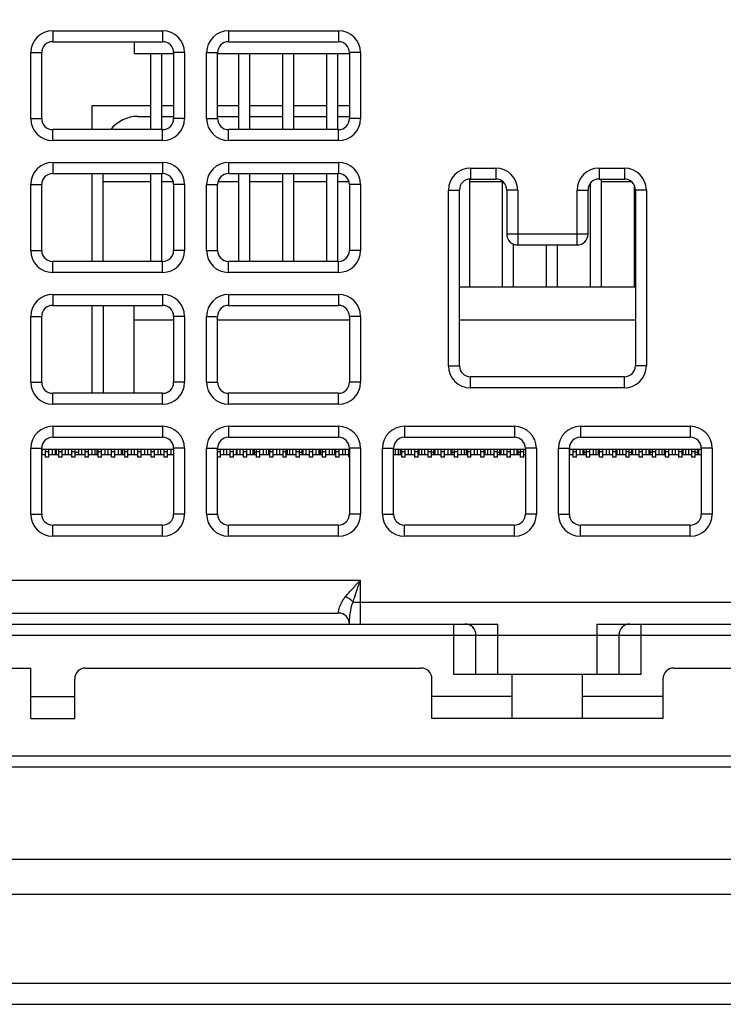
# Model space of a CAD drawing. Header units: millimetres. Extents: x 0 to 594, y 0 to 420.
# Tile 4 of 18: x 238 to 270, y 48 to 92. Entities that reach past the tile are written whole.
import ezdxf

# ---------------------------------------------------------------- set-up
doc = ezdxf.new("R2010")
doc.units = ezdxf.units.MM
doc.header["$LTSCALE"] = 32.67
doc.layers.get('0').update_dxf_attribs({"linetype": 'CONTINUOUS'})
doc.layers.add('3_ALL_AXES', color=7, linetype='CONTINUOUS')
doc.styles.get("Standard").update_dxf_attribs({"font": 'txt', "width": 0.85})
doc.dimstyles.new('DIMSTYLE_1', dxfattribs={"dimtxt": 3.5, "dimasz": 3.5, "dimexe": 1, "dimexo": 0.5, "dimgap": 0.875, "dimtad": 1, "dimdec": 4, "dimdsep": 46, "dimtxsty": 'STANDARD', "dimblk": '_FILLED', "dimblk1": '_FILLED', "dimblk2": '_FILLED', "dimcen": 0.09, "dimadec": 4, "dimazin": 2, "dimtp": 0.2, "dimtm": 0.2, "dimtfac": 1, "dimtdec": 4, "dimtofl": 0, "dimtmove": 0, "dimatfit": 3, "dimldrblk": '_FILLED', "dimfxl": 1, "dimtolj": 1, "dimarcsym": 0})

# ---------------------------------------------------------------- blocks, each defined once
blk = doc.blocks.new('_FILLED')
at = {"color": 0, "linetype": 'BYBLOCK'}
blk.add_solid([(0, 0), (-1, 0.143), (-1, -0.143)], dxfattribs=at)
blk = doc.blocks.new('*D8')
at = {"color": 2, "linetype": 'CONTINUOUS'}
for p, q in [((169.241, 58.915), (169.241, 133.404)), ((355.241, 58.915), (355.241, 133.404)), ((169.241, 132.404), (262.241, 132.404)), ((355.241, 132.404), (262.241, 132.404))]:
    blk.add_line(p, q, dxfattribs=at)
at = {"color": 2, "linetype": 'CONTINUOUS', "xscale": 3.5, "yscale": 3.5, "zscale": 3.5, "rotation": 180}
blk.add_blockref('_FILLED', (169.241, 132.404), dxfattribs=at)
at = {"color": 2, "linetype": 'CONTINUOUS', "xscale": 3.5, "yscale": 3.5, "zscale": 3.5}
blk.add_blockref('_FILLED', (355.241, 132.404), dxfattribs=at)
at = {"color": 2, "linetype": 'CONTINUOUS', "insert": (262.241, 136.779), "char_height": 3.5, "width": 11.25, "attachment_point": 2, "line_spacing_factor": 0.9}
blk.add_mtext('186', dxfattribs=at)

msp = doc.modelspace()

# ---------------------------------------------------------------- linework, layer by layer
at = {"color": 9, "linetype": 'CONTINUOUS'}
for p, q in [((239.74111, 91.91529), (239.74111, 91.41529)), ((239.74111, 91.91529), (244.74111, 91.91529)), ((244.74111, 91.91529), (244.74111, 91.41529)), ((247.74111, 91.91529), (247.74111, 91.41529)), ((247.74111, 91.91529), (252.74111, 91.91529)), ((252.74111, 91.91529), (252.74111, 91.41529)), ((238.74111, 87.91529), (238.74111, 90.91529)), ((238.74111, 90.91529), (239.24111, 90.91529)), ((245.74111, 90.91529), (245.24111, 90.91529)), ((245.74111, 90.91529), (245.74111, 87.91529)), ((246.74111, 87.91529), (246.74111, 90.91529)), ((246.74111, 90.91529), (247.24111, 90.91529)), ((253.74111, 90.91529), (253.24111, 90.91529)), ((253.74111, 90.91529), (253.74111, 87.91529)), ((238.74111, 87.91529), (239.24111, 87.91529)), ((245.74111, 87.91529), (245.24111, 87.91529)), ((246.74111, 87.91529), (247.24111, 87.91529)), ((253.74111, 87.91529), (253.24111, 87.91529)), ((239.74111, 86.91529), (239.74111, 87.41529)), ((244.74111, 86.91529), (244.74111, 87.41529)), ((247.74111, 86.91529), (247.74111, 87.41529)), ((252.74111, 86.91529), (252.74111, 87.41529)), ((244.74111, 86.91529), (239.74111, 86.91529)), ((252.74111, 86.91529), (247.74111, 86.91529)), ((239.74111, 85.91529), (239.74111, 85.41529)), ((239.74111, 85.91529), (244.74111, 85.91529)), ((244.74111, 85.91529), (244.74111, 85.41529)), ((247.74111, 85.91529), (247.74111, 85.41529)), ((247.74111, 85.91529), (252.74111, 85.91529)), ((252.74111, 85.91529), (252.74111, 85.41529)), ((258.74111, 85.66529), (258.74111, 85.16529)), ((258.74111, 85.66529), (259.89111, 85.66529)), ((259.89111, 85.66529), (259.89111, 85.16529)), ((264.59111, 85.66529), (264.59111, 85.16529)), ((264.59111, 85.66529), (265.74111, 85.66529)), ((265.74111, 85.66529), (265.74111, 85.16529)), ((238.74111, 81.91529), (238.74111, 84.91529)), ((238.74111, 84.91529), (239.24111, 84.91529)), ((245.74111, 84.91529), (245.24111, 84.91529)), ((245.74111, 84.91529), (245.74111, 81.91529)), ((246.74111, 81.91529), (246.74111, 84.91529)), ((246.74111, 84.91529), (247.24111, 84.91529)), ((253.74111, 84.91529), (253.24111, 84.91529)), ((253.74111, 84.91529), (253.74111, 81.91529)), ((257.74111, 76.66529), (257.74111, 84.66529)), ((257.74111, 84.66529), (258.24111, 84.66529)), ((260.89111, 84.66529), (260.39111, 84.66529)), ((260.89111, 84.66529), (260.89111, 82.16529)), ((263.59111, 82.16529), (263.59111, 84.66529)), ((263.59111, 84.66529), (264.09111, 84.66529)), ((266.74111, 84.66529), (266.24111, 84.66529)), ((266.74111, 84.66529), (266.74111, 76.66529)), ((260.39111, 82.66529), (264.09111, 82.66529)), ((238.74111, 81.91529), (239.24111, 81.91529)), ((245.74111, 81.91529), (245.24111, 81.91529)), ((246.74111, 81.91529), (247.24111, 81.91529)), ((253.74111, 81.91529), (253.24111, 81.91529)), ((239.74111, 80.91529), (239.74111, 81.41529)), ((244.74111, 80.91529), (244.74111, 81.41529)), ((247.74111, 80.91529), (247.74111, 81.41529)), ((252.74111, 80.91529), (252.74111, 81.41529)), ((244.74111, 80.91529), (239.74111, 80.91529)), ((252.74111, 80.91529), (247.74111, 80.91529)), ((239.74111, 79.91529), (239.74111, 79.41529)), ((239.74111, 79.91529), (244.74111, 79.91529)), ((244.74111, 79.91529), (244.74111, 79.41529)), ((247.74111, 79.91529), (247.74111, 79.41529)), ((247.74111, 79.91529), (252.74111, 79.91529)), ((252.74111, 79.91529), (252.74111, 79.41529)), ((238.74111, 75.91529), (238.74111, 78.91529)), ((238.74111, 78.91529), (239.24111, 78.91529)), ((245.74111, 78.91529), (245.24111, 78.91529)), ((245.74111, 78.91529), (245.74111, 75.91529)), ((246.74111, 75.91529), (246.74111, 78.91529)), ((246.74111, 78.91529), (247.24111, 78.91529)), ((253.74111, 78.91529), (253.24111, 78.91529)), ((253.74111, 78.91529), (253.74111, 75.91529)), ((257.74111, 76.66529), (258.24111, 76.66529)), ((266.74111, 76.66529), (266.24111, 76.66529)), ((258.74111, 75.66529), (258.74111, 76.16529)), ((265.74111, 75.66529), (265.74111, 76.16529)), ((238.74111, 75.91529), (239.24111, 75.91529)), ((245.74111, 75.91529), (245.24111, 75.91529)), ((246.74111, 75.91529), (247.24111, 75.91529)), ((253.74111, 75.91529), (253.24111, 75.91529)), ((239.74111, 74.91529), (239.74111, 75.41529)), ((244.74111, 74.91529), (244.74111, 75.41529)), ((247.74111, 74.91529), (247.74111, 75.41529)), ((252.74111, 74.91529), (252.74111, 75.41529)), ((265.74111, 75.66529), (258.74111, 75.66529)), ((244.74111, 74.91529), (239.74111, 74.91529)), ((252.74111, 74.91529), (247.74111, 74.91529)), ((239.74111, 73.91529), (239.74111, 73.41529)), ((239.74111, 73.91529), (244.74111, 73.91529)), ((244.74111, 73.91529), (244.74111, 73.41529)), ((247.74111, 73.91529), (247.74111, 73.41529)), ((247.74111, 73.91529), (252.74111, 73.91529)), ((252.74111, 73.91529), (252.74111, 73.41529)), ((255.74111, 73.91529), (255.74111, 73.41529)), ((255.74111, 73.91529), (260.74111, 73.91529)), ((260.74111, 73.91529), (260.74111, 73.41529)), ((263.74111, 73.91529), (268.74111, 73.91529)), ((263.74111, 73.91529), (263.74111, 73.41529)), ((268.74111, 73.91529), (268.74111, 73.41529)), ((238.74111, 69.91529), (238.74111, 72.91529)), ((238.74111, 72.91529), (239.24111, 72.91529)), ((239.41611, 72.76529), (239.56611, 72.76529)), ((240.01611, 72.76529), (240.16611, 72.76529)), ((240.61611, 72.76529), (240.76611, 72.76529)), ((241.21611, 72.76529), (241.36611, 72.76529)), ((241.81611, 72.76529), (241.96611, 72.76529)), ((242.41611, 72.76529), (242.56611, 72.76529)), ((243.01611, 72.76529), (243.16611, 72.76529)), ((243.61611, 72.76529), (243.76611, 72.76529)), ((244.21611, 72.76529), (244.36611, 72.76529)), ((244.81611, 72.76529), (244.96611, 72.76529)), ((245.74111, 72.91529), (245.24111, 72.91529)), ((245.74111, 72.91529), (245.74111, 69.91529)), ((246.74111, 69.91529), (246.74111, 72.91529)), ((246.74111, 72.91529), (247.24111, 72.91529)), ((247.24111, 72.76529), (247.36611, 72.76529)), ((247.81611, 72.76529), (247.96611, 72.76529)), ((248.41611, 72.76529), (248.56611, 72.76529)), ((249.01611, 72.76529), (249.16611, 72.76529)), ((249.61611, 72.76529), (249.76611, 72.76529)), ((250.21611, 72.76529), (250.36611, 72.76529)), ((250.81611, 72.76529), (250.96611, 72.76529)), ((251.41611, 72.76529), (251.56611, 72.76529)), ((252.01611, 72.76529), (252.16611, 72.76529)), ((252.61611, 72.76529), (252.76611, 72.76529)), ((253.21611, 72.76529), (253.24111, 72.76529)), ((253.74111, 72.91529), (253.24111, 72.91529)), ((253.74111, 72.91529), (253.74111, 69.91529)), ((254.74111, 69.91529), (254.74111, 72.91529)), ((254.74111, 72.91529), (255.24111, 72.91529)), ((255.61611, 72.76529), (255.76611, 72.76529)), ((256.21611, 72.76529), (256.36611, 72.76529)), ((256.81611, 72.76529), (256.96611, 72.76529)), ((257.41611, 72.76529), (257.56611, 72.76529)), ((258.01611, 72.76529), (258.16611, 72.76529)), ((258.61611, 72.76529), (258.76611, 72.76529)), ((259.21611, 72.76529), (259.36611, 72.76529)), ((259.81611, 72.76529), (259.96611, 72.76529)), ((260.41611, 72.76529), (260.56611, 72.76529)), ((261.01611, 72.76529), (261.16611, 72.76529)), ((261.74111, 72.91529), (261.24111, 72.91529)), ((261.74111, 72.91529), (261.74111, 69.91529)), ((262.74111, 72.91529), (263.24111, 72.91529)), ((262.74111, 69.91529), (262.74111, 72.91529)), ((263.41611, 72.76529), (263.56611, 72.76529)), ((264.01611, 72.76529), (264.16611, 72.76529)), ((264.61611, 72.76529), (264.76611, 72.76529)), ((265.21611, 72.76529), (265.36611, 72.76529)), ((265.81611, 72.76529), (265.96611, 72.76529)), ((266.41611, 72.76529), (266.56611, 72.76529)), ((267.01611, 72.76529), (267.16611, 72.76529)), ((267.61611, 72.76529), (267.76611, 72.76529)), ((268.21611, 72.76529), (268.36611, 72.76529)), ((268.81611, 72.76529), (268.96611, 72.76529)), ((269.74111, 72.91529), (269.24111, 72.91529)), ((269.74111, 72.91529), (269.74111, 69.91529)), ((238.74111, 69.91529), (239.24111, 69.91529)), ((245.74111, 69.91529), (245.24111, 69.91529)), ((246.74111, 69.91529), (247.24111, 69.91529)), ((253.74111, 69.91529), (253.24111, 69.91529)), ((254.74111, 69.91529), (255.24111, 69.91529)), ((261.74111, 69.91529), (261.24111, 69.91529)), ((262.74111, 69.91529), (263.24111, 69.91529)), ((269.74111, 69.91529), (269.24111, 69.91529)), ((239.74111, 68.91529), (239.74111, 69.41529)), ((244.74111, 68.91529), (244.74111, 69.41529)), ((247.74111, 68.91529), (247.74111, 69.41529)), ((252.74111, 68.91529), (252.74111, 69.41529)), ((255.74111, 68.91529), (255.74111, 69.41529)), ((260.74111, 68.91529), (260.74111, 69.41529)), ((263.74111, 68.91529), (263.74111, 69.41529)), ((268.74111, 68.91529), (268.74111, 69.41529)), ((244.74111, 68.91529), (239.74111, 68.91529)), ((252.74111, 68.91529), (247.74111, 68.91529)), ((260.74111, 68.91529), (255.74111, 68.91529)), ((268.74111, 68.91529), (263.74111, 68.91529)), ((222.74111, 66.91529), (253.74111, 66.91529)), ((253.74111, 64.91529), (253.74111, 66.91529)), ((253.40049, 65.91529), (271.08174, 65.91529)), ((257.99111, 62.61529), (257.99111, 64.91529)), ((259.99111, 62.61529), (259.99111, 64.91529)), ((264.49111, 64.91529), (264.49111, 62.61529)), ((266.49111, 64.91529), (266.49111, 62.61529)), ((222.74111, 64.41529), (301.74111, 64.41529)), ((238.74111, 61.61529), (240.74111, 61.61529)), ((260.64111, 61.61529), (256.99111, 61.61529)), ((267.49111, 61.61529), (263.84111, 61.61529)), ((169.24111, 58.41529), (355.24111, 58.41529)), ((163.38201, 48.58039), (361.10021, 48.58039))]:
    msp.add_line(p, q, dxfattribs=at)
at = {"color": 7, "linetype": 'CONTINUOUS'}
for p, q in [((239.74111, 91.41529), (244.74111, 91.41529)), ((243.44111, 91.41529), (243.44111, 90.86529)), ((247.74111, 91.41529), (252.74111, 91.41529)), ((239.24111, 87.91529), (239.24111, 90.91529)), ((245.24111, 90.86529), (243.44111, 90.86529)), ((244.19111, 90.86529), (244.19111, 87.41529)), ((244.69111, 90.86529), (244.69111, 87.41529)), ((245.24111, 90.91529), (245.24111, 87.91529)), ((247.24111, 87.91529), (247.24111, 90.91529)), ((253.24111, 90.86529), (247.24111, 90.86529)), ((248.19111, 90.86529), (248.19111, 87.41529)), ((248.69111, 90.86529), (248.69111, 87.41529)), ((250.19111, 90.86529), (250.19111, 87.41529)), ((250.69111, 90.86529), (250.69111, 87.41529)), ((252.19111, 90.86529), (252.19111, 87.41529)), ((252.69111, 90.86529), (252.69111, 87.41529)), ((253.24111, 90.91529), (253.24111, 87.91529)), ((241.54111, 87.41529), (241.54111, 88.51529)), ((243.61591, 88.01529), (244.19111, 88.01529)), ((244.69111, 88.01529), (245.24111, 88.01529)), ((247.24111, 88.01529), (248.19111, 88.01529)), ((248.69111, 88.01529), (250.19111, 88.01529)), ((250.69111, 88.01529), (252.19111, 88.01529)), ((252.69111, 88.01529), (253.24111, 88.01529)), ((244.74111, 87.41529), (239.74111, 87.41529)), ((252.74111, 87.41529), (247.74111, 87.41529)), ((239.74111, 85.41529), (244.74111, 85.41529)), ((241.54111, 81.41529), (241.54111, 85.41529)), ((242.04111, 81.41529), (242.04111, 85.41529)), ((244.19111, 85.41529), (244.19111, 81.41529)), ((244.69111, 85.41529), (244.69111, 81.41529)), ((247.74111, 85.41529), (252.74111, 85.41529)), ((248.19111, 85.41529), (248.19111, 81.41529)), ((248.69111, 85.41529), (248.69111, 81.41529)), ((250.19111, 85.41529), (250.19111, 81.41529)), ((250.69111, 85.41529), (250.69111, 81.41529)), ((252.19111, 85.41529), (252.19111, 81.41529)), ((252.69111, 85.41529), (252.69111, 81.41529)), ((258.69111, 85.16529), (258.69111, 80.26529)), ((258.74111, 85.16529), (259.89111, 85.16529)), ((264.59111, 85.16529), (265.74111, 85.16529)), ((264.69111, 85.16529), (264.69111, 80.26529)), ((239.24111, 81.91529), (239.24111, 84.91529)), ((244.19111, 85.04529), (242.04111, 85.04529)), ((245.22387, 85.04529), (244.69111, 85.04529)), ((245.24111, 84.91529), (245.24111, 81.91529)), ((247.24111, 81.91529), (247.24111, 84.91529)), ((248.19111, 85.04529), (247.25835, 85.04529)), ((250.19111, 85.04529), (248.69111, 85.04529)), ((252.19111, 85.04529), (250.69111, 85.04529)), ((253.22387, 85.04529), (252.69111, 85.04529)), ((253.24111, 84.91529), (253.24111, 81.91529)), ((260.19111, 85.04529), (258.69111, 85.04529)), ((260.19111, 85.0649), (260.19111, 80.26529)), ((264.19111, 84.9647), (264.19111, 80.26529)), ((266.06451, 85.04529), (264.69111, 85.04529)), ((266.19111, 84.88085), (266.19111, 80.26529)), ((258.24111, 76.66529), (258.24111, 84.66529)), ((260.39111, 84.66529), (260.39111, 82.66529)), ((264.09111, 82.66529), (264.09111, 84.66529)), ((266.24111, 84.66529), (266.24111, 76.66529)), ((260.69111, 82.20762), (260.69111, 80.26529)), ((260.89111, 82.16529), (263.59111, 82.16529)), ((262.19111, 82.16529), (262.19111, 80.26529)), ((262.69111, 82.16529), (262.69111, 80.26529)), ((244.74111, 81.41529), (239.74111, 81.41529)), ((252.74111, 81.41529), (247.74111, 81.41529)), ((258.24111, 80.26529), (266.24111, 80.26529)), ((239.74111, 79.41529), (244.74111, 79.41529)), ((241.54111, 75.41529), (241.54111, 79.41529)), ((242.04111, 79.41529), (242.04111, 75.41529)), ((243.44111, 75.41529), (243.44111, 79.41529)), ((247.74111, 79.41529), (252.74111, 79.41529)), ((239.24111, 75.91529), (239.24111, 78.91529)), ((245.24111, 78.91529), (245.24111, 75.91529)), ((247.24111, 75.91529), (247.24111, 78.91529)), ((253.24111, 78.91529), (253.24111, 75.91529)), ((243.44111, 78.76529), (245.24111, 78.76529)), ((247.24111, 78.76529), (253.24111, 78.76529)), ((258.24111, 78.76529), (266.24111, 78.76529)), ((265.74111, 76.16529), (258.74111, 76.16529)), ((244.74111, 75.41529), (239.74111, 75.41529)), ((252.74111, 75.41529), (247.74111, 75.41529)), ((239.74111, 73.41529), (244.74111, 73.41529)), ((247.74111, 73.41529), (252.74111, 73.41529)), ((255.74111, 73.41529), (260.74111, 73.41529)), ((263.74111, 73.41529), (268.74111, 73.41529)), ((239.24111, 69.91529), (239.24111, 72.91529)), ((245.24111, 72.86529), (239.24111, 72.86529)), ((239.41611, 72.61529), (239.24111, 72.61529)), ((239.26611, 72.61529), (239.26611, 72.86529)), ((239.41611, 72.51529), (239.41611, 72.86529)), ((239.56611, 72.51529), (239.56611, 72.86529)), ((240.01611, 72.61529), (239.56611, 72.61529)), ((239.71611, 72.86529), (239.71611, 72.61529)), ((239.86611, 72.61529), (239.86611, 72.86529)), ((239.91611, 72.61529), (239.91611, 72.86529)), ((240.01611, 72.51529), (240.01611, 72.86529)), ((240.16611, 72.51529), (240.16611, 72.86529)), ((240.61611, 72.61529), (240.16611, 72.61529)), ((240.31611, 72.86529), (240.31611, 72.61529)), ((240.46611, 72.61529), (240.46611, 72.86529)), ((240.61611, 72.51529), (240.61611, 72.86529)), ((240.76611, 72.51529), (240.76611, 72.86529)), ((240.91611, 72.71529), (240.76611, 72.71529)), ((241.21611, 72.61529), (240.76611, 72.61529)), ((240.91611, 72.86529), (240.91611, 72.61529)), ((241.06611, 72.61529), (241.06611, 72.86529)), ((241.21611, 72.51529), (241.21611, 72.86529)), ((241.36611, 72.51529), (241.36611, 72.86529)), ((241.81611, 72.61529), (241.36611, 72.61529)), ((241.51611, 72.86529), (241.51611, 72.61529)), ((241.66611, 72.61529), (241.66611, 72.86529)), ((241.76611, 72.61529), (241.76611, 72.86529)), ((241.81611, 72.51529), (241.81611, 72.86529)), ((241.96611, 72.51529), (241.96611, 72.86529)), ((242.41611, 72.61529), (241.96611, 72.61529)), ((242.11611, 72.86529), (242.11611, 72.61529)), ((242.26611, 72.61529), (242.26611, 72.86529)), ((242.41611, 72.51529), (242.41611, 72.86529)), ((242.56611, 72.51529), (242.56611, 72.86529)), ((243.01611, 72.61529), (242.56611, 72.61529)), ((242.71611, 72.86529), (242.71611, 72.61529)), ((242.86611, 72.61529), (242.86611, 72.86529)), ((242.91611, 72.71529), (242.86611, 72.71529)), ((242.91611, 72.86529), (242.91611, 72.61529)), ((243.01611, 72.51529), (243.01611, 72.86529)), ((243.16611, 72.51529), (243.16611, 72.86529)), ((243.61611, 72.61529), (243.16611, 72.61529)), ((243.31611, 72.86529), (243.31611, 72.61529)), ((243.46611, 72.61529), (243.46611, 72.86529)), ((243.61611, 72.51529), (243.61611, 72.86529)), ((243.76611, 72.51529), (243.76611, 72.86529)), ((244.21611, 72.61529), (243.76611, 72.61529)), ((243.91611, 72.86529), (243.91611, 72.61529)), ((244.06611, 72.61529), (244.06611, 72.86529)), ((244.21611, 72.51529), (244.21611, 72.86529)), ((244.36611, 72.51529), (244.36611, 72.86529)), ((244.81611, 72.61529), (244.36611, 72.61529)), ((244.51611, 72.86529), (244.51611, 72.61529)), ((244.66611, 72.61529), (244.66611, 72.86529)), ((244.81611, 72.51529), (244.81611, 72.86529)), ((244.96611, 72.51529), (244.96611, 72.86529)), ((245.24111, 72.61529), (244.96611, 72.61529)), ((245.11611, 72.86529), (245.11611, 72.61529)), ((245.24111, 72.91529), (245.24111, 69.91529)), ((247.24111, 69.91529), (247.24111, 72.91529)), ((253.24111, 72.86529), (247.24111, 72.86529)), ((247.36611, 72.51529), (247.36611, 72.86529)), ((247.81611, 72.61529), (247.36611, 72.61529)), ((247.51611, 72.86529), (247.51611, 72.61529)), ((247.66611, 72.61529), (247.66611, 72.86529)), ((247.81611, 72.51529), (247.81611, 72.86529)), ((247.96611, 72.51529), (247.96611, 72.86529)), ((248.41611, 72.61529), (247.96611, 72.61529)), ((248.09111, 72.86529), (248.09111, 72.61529)), ((248.11611, 72.86529), (248.11611, 72.61529)), ((248.26611, 72.61529), (248.26611, 72.86529)), ((248.41611, 72.51529), (248.41611, 72.86529)), ((248.56611, 72.51529), (248.56611, 72.86529)), ((249.01611, 72.61529), (248.56611, 72.61529)), ((248.71611, 72.86529), (248.71611, 72.61529)), ((248.86611, 72.61529), (248.86611, 72.86529)), ((248.91611, 72.61529), (248.91611, 72.86529)), ((249.01611, 72.71529), (248.91611, 72.71529)), ((249.01611, 72.51529), (249.01611, 72.86529)), ((249.16611, 72.51529), (249.16611, 72.86529)), ((249.61611, 72.61529), (249.16611, 72.61529)), ((249.31611, 72.86529), (249.31611, 72.61529)), ((249.46611, 72.61529), (249.46611, 72.86529)), ((249.56611, 72.61529), (249.56611, 72.86529)), ((249.61611, 72.51529), (249.61611, 72.86529)), ((249.76611, 72.51529), (249.76611, 72.86529)), ((250.21611, 72.61529), (249.76611, 72.61529)), ((249.91611, 72.86529), (249.91611, 72.61529)), ((250.06611, 72.61529), (250.06611, 72.86529)), ((250.21611, 72.51529), (250.21611, 72.86529)), ((250.36611, 72.51529), (250.36611, 72.86529)), ((250.81611, 72.61529), (250.36611, 72.61529)), ((250.41611, 72.61529), (250.41611, 72.86529)), ((250.51611, 72.86529), (250.51611, 72.61529)), ((250.66611, 72.61529), (250.66611, 72.86529)), ((250.81611, 72.51529), (250.81611, 72.86529)), ((250.96611, 72.51529), (250.96611, 72.86529)), ((251.06611, 72.71529), (250.96611, 72.71529)), ((251.41611, 72.61529), (250.96611, 72.61529)), ((251.06611, 72.86529), (251.06611, 72.61529)), ((251.11611, 72.86529), (251.11611, 72.61529)), ((251.26611, 72.61529), (251.26611, 72.86529)), ((251.41611, 72.51529), (251.41611, 72.86529)), ((251.56611, 72.51529), (251.56611, 72.86529)), ((252.01611, 72.61529), (251.56611, 72.61529)), ((251.71611, 72.86529), (251.71611, 72.61529)), ((251.86611, 72.61529), (251.86611, 72.86529)), ((251.91611, 72.61529), (251.91611, 72.86529)), ((252.01611, 72.71529), (251.91611, 72.71529)), ((252.01611, 72.51529), (252.01611, 72.86529)), ((252.16611, 72.51529), (252.16611, 72.86529)), ((252.61611, 72.61529), (252.16611, 72.61529)), ((252.31611, 72.86529), (252.31611, 72.61529)), ((252.46611, 72.61529), (252.46611, 72.86529)), ((252.56611, 72.61529), (252.56611, 72.86529)), ((252.61611, 72.51529), (252.61611, 72.86529)), ((252.76611, 72.51529), (252.76611, 72.86529)), ((253.21611, 72.61529), (252.76611, 72.61529)), ((252.91611, 72.86529), (252.91611, 72.61529)), ((253.06611, 72.61529), (253.06611, 72.86529)), ((253.21611, 72.51529), (253.21611, 72.86529)), ((253.24111, 72.91529), (253.24111, 69.91529)), ((255.24111, 69.91529), (255.24111, 72.91529)), ((261.24111, 72.86529), (255.24111, 72.86529)), ((255.61611, 72.61529), (255.24111, 72.61529)), ((255.31611, 72.86529), (255.31611, 72.61529)), ((255.46611, 72.61529), (255.46611, 72.86529)), ((255.56611, 72.61529), (255.56611, 72.86529)), ((255.61611, 72.51529), (255.61611, 72.86529)), ((255.76611, 72.51529), (255.76611, 72.86529)), ((256.21611, 72.61529), (255.76611, 72.61529)), ((255.91611, 72.86529), (255.91611, 72.61529)), ((256.06611, 72.61529), (256.06611, 72.86529)), ((256.21611, 72.51529), (256.21611, 72.86529)), ((256.36611, 72.51529), (256.36611, 72.86529)), ((256.81611, 72.61529), (256.36611, 72.61529)), ((256.41611, 72.61529), (256.41611, 72.86529)), ((256.51611, 72.86529), (256.51611, 72.61529)), ((256.66611, 72.61529), (256.66611, 72.86529)), ((256.81611, 72.51529), (256.81611, 72.86529)), ((256.96611, 72.51529), (256.96611, 72.86529)), ((257.06611, 72.71529), (256.96611, 72.71529)), ((257.41611, 72.61529), (256.96611, 72.61529)), ((257.06611, 72.86529), (257.06611, 72.61529)), ((257.11611, 72.86529), (257.11611, 72.61529)), ((257.26611, 72.61529), (257.26611, 72.86529)), ((257.41611, 72.51529), (257.41611, 72.86529)), ((257.56611, 72.51529), (257.56611, 72.86529)), ((258.01611, 72.61529), (257.56611, 72.61529)), ((257.71611, 72.86529), (257.71611, 72.61529)), ((257.86611, 72.61529), (257.86611, 72.86529)), ((257.91611, 72.61529), (257.91611, 72.86529)), ((258.01611, 72.71529), (257.91611, 72.71529)), ((258.01611, 72.51529), (258.01611, 72.86529)), ((258.16611, 72.51529), (258.16611, 72.86529)), ((258.61611, 72.61529), (258.16611, 72.61529)), ((258.31611, 72.86529), (258.31611, 72.61529)), ((258.46611, 72.61529), (258.46611, 72.86529)), ((258.56611, 72.61529), (258.56611, 72.86529)), ((258.61611, 72.51529), (258.61611, 72.86529)), ((258.76611, 72.51529), (258.76611, 72.86529)), ((259.21611, 72.61529), (258.76611, 72.61529)), ((258.91611, 72.86529), (258.91611, 72.61529)), ((259.06611, 72.61529), (259.06611, 72.86529)), ((259.21611, 72.51529), (259.21611, 72.86529)), ((259.36611, 72.51529), (259.36611, 72.86529)), ((259.81611, 72.61529), (259.36611, 72.61529)), ((259.41611, 72.61529), (259.41611, 72.86529)), ((259.51611, 72.86529), (259.51611, 72.61529)), ((259.66611, 72.61529), (259.66611, 72.86529)), ((259.81611, 72.51529), (259.81611, 72.86529)), ((259.96611, 72.51529), (259.96611, 72.86529)), ((260.06611, 72.71529), (259.96611, 72.71529)), ((260.41611, 72.61529), (259.96611, 72.61529)), ((260.06611, 72.86529), (260.06611, 72.61529)), ((260.11611, 72.86529), (260.11611, 72.61529)), ((260.26611, 72.61529), (260.26611, 72.86529)), ((260.41611, 72.51529), (260.41611, 72.86529)), ((260.56611, 72.51529), (260.56611, 72.86529)), ((261.01611, 72.61529), (260.56611, 72.61529)), ((260.71611, 72.86529), (260.71611, 72.61529)), ((260.86611, 72.61529), (260.86611, 72.86529)), ((260.91611, 72.61529), (260.91611, 72.86529)), ((261.01611, 72.71529), (260.91611, 72.71529)), ((261.01611, 72.51529), (261.01611, 72.86529)), ((261.16611, 72.51529), (261.16611, 72.86529)), ((261.24111, 72.61529), (261.16611, 72.61529)), ((261.24111, 72.91529), (261.24111, 69.91529)), ((263.24111, 69.91529), (263.24111, 72.91529)), ((269.24111, 72.86529), (263.24111, 72.86529)), ((263.41611, 72.61529), (263.24111, 72.61529)), ((263.26611, 72.61529), (263.26611, 72.86529)), ((263.41611, 72.51529), (263.41611, 72.86529)), ((263.56611, 72.51529), (263.56611, 72.86529)), ((264.01611, 72.61529), (263.56611, 72.61529)), ((263.71611, 72.86529), (263.71611, 72.61529)), ((263.86611, 72.61529), (263.86611, 72.86529)), ((263.91611, 72.61529), (263.91611, 72.86529)), ((264.01611, 72.71529), (263.91611, 72.71529)), ((264.01611, 72.51529), (264.01611, 72.86529)), ((264.16611, 72.51529), (264.16611, 72.86529)), ((264.61611, 72.61529), (264.16611, 72.61529)), ((264.31611, 72.86529), (264.31611, 72.61529)), ((264.46611, 72.61529), (264.46611, 72.86529)), ((264.56611, 72.61529), (264.56611, 72.86529)), ((264.61611, 72.51529), (264.61611, 72.86529)), ((264.76611, 72.51529), (264.76611, 72.86529)), ((265.21611, 72.61529), (264.76611, 72.61529)), ((264.91611, 72.86529), (264.91611, 72.61529)), ((265.06611, 72.61529), (265.06611, 72.86529)), ((265.21611, 72.51529), (265.21611, 72.86529)), ((265.36611, 72.51529), (265.36611, 72.86529)), ((265.81611, 72.61529), (265.36611, 72.61529)), ((265.41611, 72.61529), (265.41611, 72.86529)), ((265.51611, 72.86529), (265.51611, 72.61529)), ((265.66611, 72.61529), (265.66611, 72.86529)), ((265.81611, 72.51529), (265.81611, 72.86529)), ((265.96611, 72.51529), (265.96611, 72.86529)), ((266.06611, 72.71529), (265.96611, 72.71529)), ((266.41611, 72.61529), (265.96611, 72.61529)), ((266.06611, 72.86529), (266.06611, 72.61529)), ((266.11611, 72.86529), (266.11611, 72.61529)), ((266.26611, 72.61529), (266.26611, 72.86529)), ((266.41611, 72.51529), (266.41611, 72.86529)), ((266.56611, 72.51529), (266.56611, 72.86529)), ((267.01611, 72.61529), (266.56611, 72.61529)), ((266.71611, 72.86529), (266.71611, 72.61529)), ((266.86611, 72.61529), (266.86611, 72.86529)), ((266.91611, 72.61529), (266.91611, 72.86529)), ((267.01611, 72.71529), (266.91611, 72.71529)), ((267.01611, 72.51529), (267.01611, 72.86529)), ((267.16611, 72.51529), (267.16611, 72.86529)), ((267.61611, 72.61529), (267.16611, 72.61529)), ((267.31611, 72.86529), (267.31611, 72.61529)), ((267.46611, 72.61529), (267.46611, 72.86529)), ((267.56611, 72.61529), (267.56611, 72.86529)), ((267.61611, 72.51529), (267.61611, 72.86529)), ((267.76611, 72.51529), (267.76611, 72.86529)), ((268.21611, 72.61529), (267.76611, 72.61529)), ((267.91611, 72.86529), (267.91611, 72.61529)), ((268.06611, 72.61529), (268.06611, 72.86529)), ((268.21611, 72.51529), (268.21611, 72.86529)), ((268.36611, 72.51529), (268.36611, 72.86529)), ((268.81611, 72.61529), (268.36611, 72.61529)), ((268.41611, 72.61529), (268.41611, 72.86529)), ((268.51611, 72.86529), (268.51611, 72.61529)), ((268.66611, 72.61529), (268.66611, 72.86529)), ((268.81611, 72.51529), (268.81611, 72.86529)), ((268.96611, 72.51529), (268.96611, 72.86529)), ((269.06611, 72.71529), (268.96611, 72.71529)), ((269.24111, 72.61529), (268.96611, 72.61529)), ((269.06611, 72.86529), (269.06611, 72.61529)), ((269.11611, 72.86529), (269.11611, 72.61529)), ((269.24111, 72.91529), (269.24111, 69.91529)), ((239.56611, 72.51529), (239.41611, 72.51529)), ((240.16611, 72.51529), (240.01611, 72.51529)), ((240.76611, 72.51529), (240.61611, 72.51529)), ((241.36611, 72.51529), (241.21611, 72.51529)), ((241.96611, 72.51529), (241.81611, 72.51529)), ((242.56611, 72.51529), (242.41611, 72.51529)), ((243.16611, 72.51529), (243.01611, 72.51529)), ((243.76611, 72.51529), (243.61611, 72.51529)), ((244.36611, 72.51529), (244.21611, 72.51529)), ((244.96611, 72.51529), (244.81611, 72.51529)), ((247.36611, 72.51529), (247.24111, 72.51529)), ((247.96611, 72.51529), (247.81611, 72.51529)), ((248.56611, 72.51529), (248.41611, 72.51529)), ((249.16611, 72.51529), (249.01611, 72.51529)), ((249.76611, 72.51529), (249.61611, 72.51529)), ((250.36611, 72.51529), (250.21611, 72.51529)), ((250.96611, 72.51529), (250.81611, 72.51529)), ((251.56611, 72.51529), (251.41611, 72.51529)), ((252.16611, 72.51529), (252.01611, 72.51529)), ((252.76611, 72.51529), (252.61611, 72.51529)), ((253.24111, 72.51529), (253.21611, 72.51529)), ((255.76611, 72.51529), (255.61611, 72.51529)), ((256.36611, 72.51529), (256.21611, 72.51529)), ((256.96611, 72.51529), (256.81611, 72.51529)), ((257.56611, 72.51529), (257.41611, 72.51529)), ((258.16611, 72.51529), (258.01611, 72.51529)), ((258.76611, 72.51529), (258.61611, 72.51529)), ((259.36611, 72.51529), (259.21611, 72.51529)), ((259.96611, 72.51529), (259.81611, 72.51529)), ((260.56611, 72.51529), (260.41611, 72.51529)), ((261.16611, 72.51529), (261.01611, 72.51529)), ((263.56611, 72.51529), (263.41611, 72.51529)), ((264.16611, 72.51529), (264.01611, 72.51529)), ((264.76611, 72.51529), (264.61611, 72.51529)), ((265.36611, 72.51529), (265.21611, 72.51529)), ((265.96611, 72.51529), (265.81611, 72.51529)), ((266.56611, 72.51529), (266.41611, 72.51529)), ((267.16611, 72.51529), (267.01611, 72.51529)), ((267.76611, 72.51529), (267.61611, 72.51529)), ((268.36611, 72.51529), (268.21611, 72.51529)), ((268.96611, 72.51529), (268.81611, 72.51529)), ((244.74111, 69.41529), (239.74111, 69.41529)), ((252.74111, 69.41529), (247.74111, 69.41529)), ((260.74111, 69.41529), (255.74111, 69.41529)), ((268.74111, 69.41529), (263.74111, 69.41529)), ((223.74111, 65.41529), (252.74111, 65.41529)), ((220.24111, 64.91529), (259.99111, 64.91529)), ((264.49111, 64.91529), (304.24111, 64.91529)), ((258.99111, 62.61529), (258.99111, 64.41529)), ((265.49111, 64.41529), (265.49111, 62.61529)), ((237.24111, 62.91529), (238.74111, 62.91529)), ((238.74111, 60.61529), (238.74111, 62.91529)), ((241.24111, 62.91529), (256.49111, 62.91529)), ((267.99111, 62.91529), (283.24111, 62.91529)), ((240.74111, 60.61529), (240.74111, 62.41529)), ((256.99111, 60.61529), (256.99111, 62.41529)), ((260.64111, 62.61529), (257.99111, 62.61529)), ((260.64111, 60.61529), (260.64111, 62.61529)), ((266.49111, 62.61529), (263.84111, 62.61529)), ((263.84111, 60.61529), (263.84111, 62.61529)), ((267.49111, 62.41529), (267.49111, 60.61529)), ((238.74111, 60.61529), (240.74111, 60.61529)), ((260.64111, 60.61529), (256.99111, 60.61529)), ((267.49111, 60.61529), (263.84111, 60.61529)), ((168.74111, 58.91529), (355.74111, 58.91529)), ((163.24111, 54.21529), (361.24111, 54.21529)), ((361.24111, 52.61529), (163.24111, 52.61529)), ((164.3814, 47.61529), (360.10082, 47.61529))]:
    msp.add_line(p, q, dxfattribs=at)
at = {"color": 9, "linetype": 'CONTINUOUS'}
for centre, start, end in [((239.74111, 90.91529), 90, 180), ((244.74111, 90.91529), 0, 90), ((247.74111, 90.91529), 90, 180), ((252.74111, 90.91529), 0, 90), ((239.74111, 87.91529), 180, 270), ((244.74111, 87.91529), 270, 360), ((247.74111, 87.91529), 180, 270), ((252.74111, 87.91529), 270, 360), ((239.74111, 84.91529), 90, 180), ((244.74111, 84.91529), 0, 90), ((247.74111, 84.91529), 90, 180), ((252.74111, 84.91529), 0, 90), ((258.74111, 84.66529), 90, 180), ((259.89111, 84.66529), 0, 90), ((264.59111, 84.66529), 90, 180), ((265.74111, 84.66529), 0, 90), ((239.74111, 81.91529), 180, 270), ((244.74111, 81.91529), 270, 360), ((247.74111, 81.91529), 180, 270), ((252.74111, 81.91529), 270, 360), ((239.74111, 78.91529), 90, 180), ((244.74111, 78.91529), 0, 90), ((247.74111, 78.91529), 90, 180), ((252.74111, 78.91529), 0, 90), ((258.74111, 76.66529), 180, 270), ((265.74111, 76.66529), 270, 360), ((239.74111, 75.91529), 180, 270), ((244.74111, 75.91529), 270, 360), ((247.74111, 75.91529), 180, 270), ((252.74111, 75.91529), 270, 360), ((239.74111, 72.91529), 90, 180), ((244.74111, 72.91529), 0, 90), ((247.74111, 72.91529), 90, 180), ((252.74111, 72.91529), 0, 90), ((255.74111, 72.91529), 90, 180), ((260.74111, 72.91529), 0, 90), ((263.74111, 72.91529), 90, 180), ((268.74111, 72.91529), 0, 90), ((239.74111, 69.91529), 180, 270), ((244.74111, 69.91529), 270, 360), ((247.74111, 69.91529), 180, 270), ((252.74111, 69.91529), 270, 360), ((255.74111, 69.91529), 180, 270), ((260.74111, 69.91529), 270, 360), ((263.74111, 69.91529), 180, 270), ((268.74111, 69.91529), 270, 360)]:
    msp.add_arc(centre, 1, start, end, dxfattribs=at)
at = {"color": 7, "linetype": 'CONTINUOUS'}
for centre, radius, start, end in [((239.74111, 90.91529), 0.5, 90, 180), ((244.74111, 90.91529), 0.5, 0, 90), ((247.74111, 90.91529), 0.5, 90, 180), ((252.74111, 90.91529), 0.5, 0, 90), ((239.74111, 87.91529), 0.5, 180, 270), ((243.61591, 86.44049), 1.5748, 90, 141.746637), ((244.74111, 87.91529), 0.5, 270, 360), ((247.74111, 87.91529), 0.5, 180, 270), ((252.74111, 87.91529), 0.5, 270, 360), ((239.74111, 84.91529), 0.5, 90, 180), ((244.74111, 84.91529), 0.5, 0, 90), ((247.74111, 84.91529), 0.5, 90, 180), ((252.74111, 84.91529), 0.5, 0, 90), ((258.74111, 84.66529), 0.5, 90, 180), ((259.89111, 84.66529), 0.5, 0, 90), ((264.59111, 84.66529), 0.5, 90, 180), ((265.74111, 84.66529), 0.5, 0, 90), ((260.89111, 82.66529), 0.5, 180, 270), ((263.59111, 82.66529), 0.5, 270, 360), ((239.74111, 81.91529), 0.5, 180, 270), ((244.74111, 81.91529), 0.5, 270, 360), ((247.74111, 81.91529), 0.5, 180, 270), ((252.74111, 81.91529), 0.5, 270, 360), ((239.74111, 78.91529), 0.5, 90, 180), ((244.74111, 78.91529), 0.5, 0, 90), ((247.74111, 78.91529), 0.5, 90, 180), ((252.74111, 78.91529), 0.5, 0, 90), ((258.74111, 76.66529), 0.5, 180, 270), ((265.74111, 76.66529), 0.5, 270, 360), ((239.74111, 75.91529), 0.5, 180, 270), ((244.74111, 75.91529), 0.5, 270, 360), ((247.74111, 75.91529), 0.5, 180, 270), ((252.74111, 75.91529), 0.5, 270, 360), ((239.74111, 72.91529), 0.5, 90, 180), ((244.74111, 72.91529), 0.5, 0, 90), ((247.74111, 72.91529), 0.5, 90, 180), ((252.74111, 72.91529), 0.5, 0, 90), ((255.74111, 72.91529), 0.5, 90, 180), ((260.74111, 72.91529), 0.5, 0, 90), ((263.74111, 72.91529), 0.5, 90, 180), ((268.74111, 72.91529), 0.5, 0, 90), ((239.74111, 69.91529), 0.5, 180, 270), ((244.74111, 69.91529), 0.5, 270, 360), ((247.74111, 69.91529), 0.5, 180, 270), ((252.74111, 69.91529), 0.5, 270, 360), ((255.74111, 69.91529), 0.5, 180, 270), ((260.74111, 69.91529), 0.5, 270, 360), ((263.74111, 69.91529), 0.5, 180, 270), ((268.74111, 69.91529), 0.5, 270, 360), ((252.74111, 64.91529), 0.5, 359.999994, 89.999988), ((258.49111, 64.41529), 0.5, 0, 90), ((265.99111, 64.41529), 0.5, 90, 180), ((241.24111, 62.41529), 0.5, 90, 180), ((256.49111, 62.41529), 0.5, 0, 90), ((267.99111, 62.41529), 0.5, 90, 180)]:
    msp.add_arc(centre, radius, start, end, dxfattribs=at)
at = {"color": 9, "linetype": 'CONTINUOUS'}
for points, knots in [([(253.05986, 66.16529), (253.16528, 66.29274), (253.39121, 66.5441), (253.62286, 66.78987), (253.74111, 66.91529)], [0, 0, 0, 0, 0.48965695, 1, 1, 1, 1]), ([(253.40049, 65.91529), (253.42617, 65.99808), (253.53478, 66.33309), (253.65262, 66.66499), (253.74111, 66.91529)], [0, 0, 0, 0, 0.24612754, 1, 1, 1, 1]), ([(252.74111, 65.41529), (252.7414, 65.41528), (252.7407, 65.41716), (252.74139, 65.41906), (252.74104, 65.42378), (252.74145, 65.43274), (252.74188, 65.4487), (252.74367, 65.47262), (252.74705, 65.50333), (252.75286, 65.54047), (252.76174, 65.58385), (252.77959, 65.65366), (252.81352, 65.75364), (252.87243, 65.88446), (252.95379, 66.02598), (253.02162, 66.11902), (253.05986, 66.16529)], [0, 0, 0, 0, 0.00104507, 0.00417887, 0.00939844, 0.01669824, 0.03751302, 0.06656834, 0.10381226, 0.1491944, 0.20265493, 0.26407799, 0.40996865, 0.58424153, 0.78268352, 1, 1, 1, 1]), ([(253.40049, 65.91529), (253.35568, 65.96717), (253.24847, 66.06164), (253.12606, 66.13449), (253.05986, 66.16529)], [0, 0, 0, 0, 0.48421801, 1, 1, 1, 1]), ([(253.24111, 64.9154), (253.2411, 65.01407), (253.24796, 65.22053), (253.2907, 65.55726), (253.35177, 65.79171), (253.40049, 65.91529)], [0, 0, 0, 0, 0.29094033, 0.60828648, 1, 1, 1, 1])]:
    msp.add_open_spline(points, degree=3, knots=knots, dxfattribs=at)
at = {"layer": '3_ALL_AXES', "color": 7, "linetype": 'CONTINUOUS'}
for p, q in [((241.54111, 88.51529), (244.19111, 88.51529)), ((244.69111, 88.51529), (245.24111, 88.51529)), ((247.24111, 88.51529), (248.19111, 88.51529)), ((248.69111, 88.51529), (250.19111, 88.51529)), ((250.69111, 88.51529), (252.19111, 88.51529)), ((252.69111, 88.51529), (253.24111, 88.51529)), ((263.84111, 62.61529), (260.64111, 62.61529)), ((263.84111, 60.61529), (260.64111, 60.61529))]:
    msp.add_line(p, q, dxfattribs=at)

# ---------------------------------------------------------------- dimensions: what is measured, and where the dimension line sits
at = {"color": 2, "linetype": 'CONTINUOUS'}
dim = msp.add_linear_dim(base=(355.24111, 132.40393), p1=(169.24111, 58.41529), p2=(355.24111, 58.41529), dimstyle='DIMSTYLE_1', dxfattribs=at)
dim.commit()
dim.dimension.update_dxf_attribs({"geometry": '*D8', "text_midpoint": (261.74111, 132.40393), "dimtype": 160})

doc.saveas('drawing.dxf')
